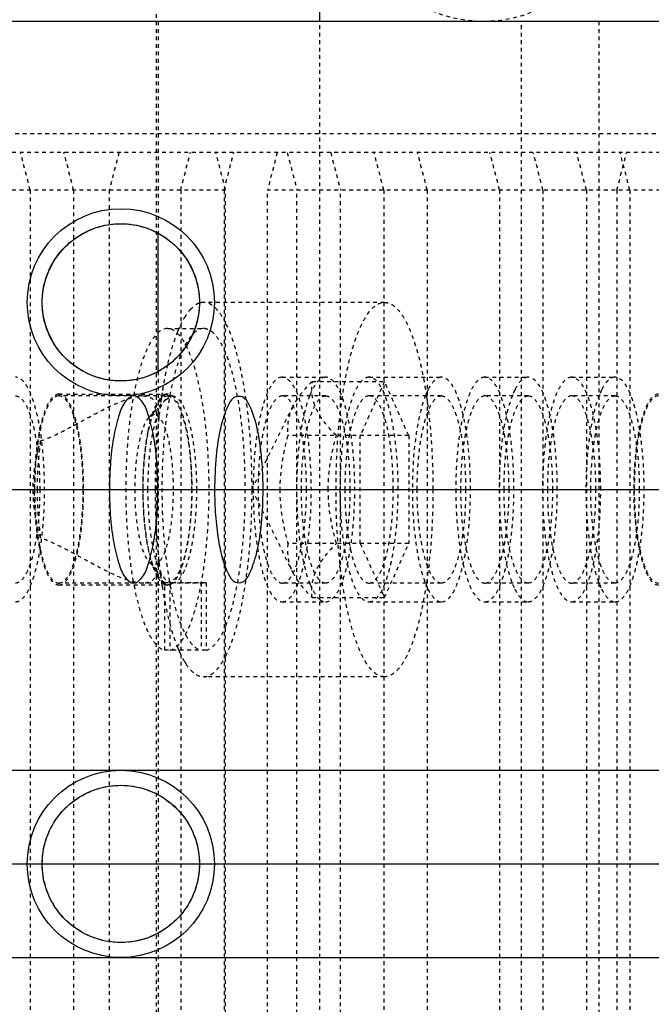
# Model space of a CAD drawing. Header units: millimetres. Extents: x -24622 to 2009, y -1603 to 2074.
# Tile 200 of 256: x 469 to 486, y 1501 to 1527. Entities that reach past the tile are written whole.
import ezdxf
from ezdxf.lldxf.tags import DXFTag

# ---------------------------------------------------------------- set-up
doc = ezdxf.new("R2010")
doc.units = ezdxf.units.MM
doc.linetypes.add('HIDDEN', pattern=[0.2, 0.1, -0.1])
doc.layers.add('DEFAULT_2', color=8, linetype='HIDDEN')
tags = doc.linetypes.add('CENTER', pattern=[2, 1.25, -0.25, 0.25, -0.25]).pattern_tags.tags
tags[10:11] = [DXFTag(74, 4), DXFTag(75, 0), DXFTag(340, '0'), DXFTag(46, 1.0), DXFTag(50, 0.0), DXFTag(44, 0.0), DXFTag(45, 0.0)]
tags[8:9] = [DXFTag(74, 4), DXFTag(75, 0), DXFTag(340, '0'), DXFTag(46, 1.0), DXFTag(50, 0.0), DXFTag(44, 0.0), DXFTag(45, 0.0)]
tags[6:7] = [DXFTag(74, 4), DXFTag(75, 0), DXFTag(340, '0'), DXFTag(46, 1.0), DXFTag(50, 0.0), DXFTag(44, 0.0), DXFTag(45, 0.0)]
tags[4:5] = [DXFTag(74, 4), DXFTag(75, 0), DXFTag(340, '0'), DXFTag(46, 1.0), DXFTag(50, 0.0), DXFTag(44, 0.0), DXFTag(45, 0.0)]
doc.dimstyles.new('副本 12', dxfattribs={"dimtxt": 12, "dimasz": 6, "dimexe": 1, "dimexo": 1.2, "dimgap": 2, "dimtad": 0, "dimtxsty": 'Standard', "dimblk": 'OPEN30', "dimcen": 0, "dimclrd": 5, "dimclre": 3, "dimclrt": 256, "dimadec": 0, "dimazin": 2, "dimtm": 1e-09, "dimtfac": 0.6, "dimtofl": 0, "dimtmove": 0, "dimatfit": 3, "dimldrblk": 'OPEN30', "dimfxl": 0, "dimtolj": 1, "dimarcsym": 0})

# ---------------------------------------------------------------- blocks, each defined once
blk = doc.blocks.new('_Open30')
at = {"color": 0, "linetype": 'ByBlock', "lineweight": -2}
for p, q in [((-1, 0.2679), (0, 0)), ((0, 0), (-1, -0.2679)), ((0, 0), (-1, 0))]:
    blk.add_line(p, q, dxfattribs=at)
blk = doc.blocks.new('*D157')
at = {"color": 5, "linetype": 'ByBlock', "lineweight": -2}
blk.add_line((796.468, 1521.232), (785.214, 1533.144), dxfattribs=at)
at = {"layer": 'Defpoints', "color": 0, "linetype": 'ByBlock'}
for p in [(465.194, 1871.882), (781.094, 1537.506)]:
    blk.add_point(p, dxfattribs=at)
at = {"color": 5, "linetype": 'ByBlock', "lineweight": -2, "xscale": 6, "yscale": 6, "zscale": 6, "rotation": 133.3724293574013}
blk.add_blockref('_Open30', (781.094, 1537.506), dxfattribs=at)
at = {"linetype": 'ByBlock', "insert": (812.263, 1504.513), "char_height": 12, "attachment_point": 5, "rotation": 313.3724}
blk.add_mtext('\\A1;∅460', dxfattribs=at)

msp = doc.modelspace()

# ---------------------------------------------------------------- linework, layer by layer
at = {"color": 7, "linetype": 'Continuous'}
for p, q in [((476.776, 1527.194), (476.776, 1528.694)), ((491.461, 1527.194), (349.461, 1527.194)), ((472.461, 1517.847), (472.461, 1521.541)), ((262.144, 1514.694), (562.144, 1514.694)), ((262.144, 1507.194), (562.144, 1507.194)), ((262.144, 1502.194), (562.144, 1502.194))]:
    msp.add_line(p, q, dxfattribs=at)
at = {"color": 1, "linetype": 'CENTER', "ltscale": 60.96}
msp.add_line((262.144, 1504.694), (562.144, 1504.694), dxfattribs=at)
at = {"color": 7, "linetype": 'Continuous'}
for centre, radius in [((471.461, 1519.694), 2.5), ((471.461, 1519.694), 2.1), ((471.461, 1504.694), 2.5)]:
    msp.add_circle(centre, radius, dxfattribs=at)
for points, start_tangent, end_tangent in [([(469.361, 1519.694), (469.461, 1520.334), (469.759, 1520.924), (470.224, 1521.391), (470.811, 1521.691), (471.462, 1521.794), (472.112, 1521.69), (472.699, 1521.39), (473.164, 1520.923), (473.461, 1520.333), (473.561, 1519.694)], (0.002074, 0.999998), (0.001732, -0.999999)), ([(473.561, 1519.694), (473.461, 1519.053), (473.163, 1518.464), (472.698, 1517.997), (472.111, 1517.697), (471.46, 1517.594), (470.809, 1517.698), (470.223, 1517.998), (469.758, 1518.465), (469.461, 1519.054), (469.361, 1519.694)], (-0.002074, -0.999998), (-0.001732, 0.999999)), ([(472.451, 1514.694), (472.42, 1515.456), (472.329, 1516.158), (472.186, 1516.714), (472.005, 1517.071), (471.804, 1517.194), (471.604, 1517.071), (471.423, 1516.713), (471.28, 1516.157), (471.188, 1515.455), (471.157, 1514.694)], (-0.000537, 1), (-0.000448, -1)), ([(475.259, 1514.694), (475.235, 1515.378), (475.157, 1516.044), (475.047, 1516.544), (474.89, 1516.953), (474.709, 1517.166), (474.509, 1517.162), (474.307, 1516.898), (474.127, 1516.35), (474.008, 1515.59), (473.965, 1514.694)], (0, 1), (0, -1)), ([(471.157, 1514.694), (471.188, 1513.931), (471.28, 1513.23), (471.423, 1512.674), (471.604, 1512.317), (471.804, 1512.194), (472.005, 1512.317), (472.186, 1512.675), (472.329, 1513.231), (472.421, 1513.933), (472.451, 1514.694)], (0.000537, -1), (0.000448, 1)), ([(473.965, 1514.694), (473.99, 1514.009), (474.068, 1513.344), (474.177, 1512.843), (474.335, 1512.435), (474.516, 1512.222), (474.715, 1512.226), (474.918, 1512.49), (475.097, 1513.038), (475.216, 1513.798), (475.259, 1514.694)], (0, -1), (0, 1)), ([(469.361, 1504.694), (469.461, 1505.334), (469.759, 1505.924), (470.224, 1506.391), (470.811, 1506.691), (471.462, 1506.794), (472.112, 1506.69), (472.699, 1506.39), (473.164, 1505.923), (473.461, 1505.333), (473.561, 1504.694)], (0.002074, 0.999998), (0.001732, -0.999999)), ([(473.561, 1504.694), (473.461, 1504.053), (473.163, 1503.464), (472.698, 1502.997), (472.111, 1502.697), (471.46, 1502.594), (470.809, 1502.698), (470.223, 1502.998), (469.758, 1503.465), (469.461, 1504.054), (469.361, 1504.694)], (-0.002074, -0.999998), (-0.001732, 0.999999))]:
    msp.add_spline(points, degree=3, dxfattribs=dict(at, start_tangent=start_tangent, end_tangent=end_tangent))
at = {"layer": 'DEFAULT_2', "color": 8, "linetype": 'HIDDEN'}
for p, q in [((472.412, 1480.694), (472.412, 1528.694)), ((472.461, 1527.194), (472.461, 1521.541)), ((476.776, 1482.194), (476.776, 1527.194)), ((482.161, 1482.194), (482.161, 1527.194)), ((484.226, 1527.194), (484.226, 1482.194)), ((487.144, 1524.194), (464.13, 1524.194)), ((491.461, 1523.694), (465.036, 1523.694)), ((469.042, 1522.694), (468.783, 1523.694)), ((470.201, 1522.694), (469.942, 1523.694)), ((471.411, 1523.694), (471.152, 1522.694)), ((473.059, 1522.694), (473.318, 1523.694)), ((474.258, 1522.694), (473.999, 1523.694)), ((474.218, 1522.694), (474.477, 1523.694)), ((475.636, 1523.694), (475.378, 1522.694)), ((475.906, 1523.694), (476.165, 1522.694)), ((477.065, 1523.694), (477.324, 1522.694)), ((478.483, 1522.694), (478.225, 1523.694)), ((479.642, 1522.694), (479.384, 1523.694)), ((481.574, 1522.694), (481.316, 1523.694)), ((482.733, 1522.694), (482.475, 1523.694)), ((483.893, 1522.694), (483.634, 1523.694)), ((484.706, 1522.694), (484.965, 1523.694)), ((485.052, 1522.694), (484.793, 1523.694)), ((474.258, 1522.694), (464.777, 1522.694)), ((469.042, 1522.694), (469.042, 1486.694)), ((470.201, 1522.694), (470.201, 1486.694)), ((471.152, 1522.694), (471.152, 1486.694)), ((473.059, 1522.694), (473.059, 1486.694)), ((474.218, 1522.694), (474.218, 1486.694)), ((474.258, 1486.694), (474.258, 1522.694)), ((491.461, 1522.694), (475.378, 1522.694)), ((475.378, 1486.694), (475.378, 1522.694)), ((476.165, 1486.694), (476.165, 1522.694)), ((477.324, 1486.694), (477.324, 1522.694)), ((478.483, 1522.694), (478.483, 1486.694)), ((479.642, 1522.694), (479.642, 1486.694)), ((481.574, 1522.694), (481.574, 1486.694)), ((482.733, 1522.694), (482.733, 1486.694)), ((483.893, 1522.694), (483.893, 1486.694)), ((484.706, 1522.694), (484.706, 1486.694)), ((485.052, 1522.694), (485.052, 1486.694)), ((478.501, 1519.694), (473.671, 1519.694)), ((472.705, 1518.994), (473.671, 1518.994)), ((472.461, 1517.847), (472.461, 1491.541)), ((475.771, 1517.694), (476.93, 1517.694)), ((476.569, 1517.581), (478.501, 1517.581)), ((478.501, 1517.581), (477.854, 1516.137)), ((478.09, 1517.694), (480.021, 1517.694)), ((479.148, 1516.137), (478.501, 1517.581)), ((481.181, 1517.694), (482.34, 1517.694)), ((483.499, 1517.694), (484.658, 1517.694)), ((469.807, 1517.244), (472.705, 1517.244)), ((479.662, 1517.354), (479.602, 1517.22)), ((481.981, 1517.354), (481.921, 1517.22)), ((484.299, 1517.354), (484.239, 1517.22)), ((472.833, 1517.194), (469.807, 1517.194)), ((472.211, 1516.621), (472.659, 1517.103)), ((472.659, 1517.103), (472.833, 1517.194)), ((476.93, 1517.194), (475.771, 1517.194)), ((480.021, 1517.194), (478.09, 1517.194)), ((482.34, 1517.194), (481.181, 1517.194)), ((484.658, 1517.194), (483.499, 1517.194)), ((474.959, 1514.694), (476.056, 1516.915)), ((479.148, 1516.137), (475.922, 1516.137)), ((477.854, 1513.251), (477.854, 1516.137)), ((479.148, 1516.137), (479.148, 1513.251)), ((474.959, 1514.694), (476.056, 1512.472)), ((479.148, 1513.251), (475.922, 1513.251)), ((477.854, 1513.251), (478.501, 1511.807)), ((478.501, 1511.807), (479.148, 1513.251)), ((472.211, 1512.767), (472.659, 1512.285)), ((472.408, 1512.418), (472.448, 1512.346)), ((472.833, 1512.194), (472.659, 1512.285)), ((473.671, 1512.194), (469.807, 1512.194)), ((472.705, 1512.144), (469.807, 1512.144)), ((472.601, 1512.176), (472.64, 1512.156)), ((473.736, 1512.206), (472.64, 1512.206)), ((472.64, 1510.401), (472.64, 1512.206)), ((472.673, 1512.147), (472.64, 1512.156)), ((472.77, 1512.206), (472.77, 1510.401)), ((473.671, 1512.194), (473.606, 1512.206)), ((473.606, 1512.206), (473.606, 1510.401)), ((473.736, 1512.206), (473.671, 1512.194)), ((473.736, 1512.206), (473.736, 1510.401)), ((476.93, 1512.194), (475.771, 1512.194)), ((480.021, 1512.194), (478.09, 1512.194)), ((479.602, 1512.168), (479.662, 1512.034)), ((482.34, 1512.194), (481.181, 1512.194)), ((481.921, 1512.168), (481.981, 1512.034)), ((484.658, 1512.194), (483.499, 1512.194)), ((484.239, 1512.168), (484.299, 1512.034)), ((476.569, 1511.807), (478.501, 1511.807)), ((475.771, 1511.694), (476.93, 1511.694)), ((478.09, 1511.694), (480.021, 1511.694)), ((481.181, 1511.694), (482.34, 1511.694)), ((483.499, 1511.694), (484.658, 1511.694)), ((473.736, 1510.401), (472.64, 1510.401)), ((478.501, 1509.694), (473.671, 1509.694))]:
    msp.add_line(p, q, dxfattribs=at)
for centre, radius in [((481.144, 1530.694), 3.5), ((471.461, 1504.694), 2.1)]:
    msp.add_circle(centre, radius, dxfattribs=at)
for centre, radius, start, end in [((476.22, 1517.595), 3.501, 156.3514, 157.7695), ((475.969, 1517.704), 3.227, 155.8692, 156.3385), ((481.658, 1515.958), 9.187, 166.9608, 168.2331), ((485.062, 1515.324), 12.65, 171.1174, 171.3548), ((486.03, 1515.183), 13.629, 171.8291, 172.4646), ((485.501, 1515.259), 13.094, 171.5107, 171.8271), ((485.251, 1515.296), 12.841, 171.3546, 171.5102), ((472.705, 1517.028), 0.166, 87.4427, 89.9992), ((478.678, 1516.345), 2.337, 158.0716, 158.5896), ((474.537, 1515.966), 2.357, 159.6696, 160.874), ((487.064, 1515.048), 14.671, 172.4715, 173.7211), ((470.756, 1516.639), 1.704, 359.9938, 0.861), ((487.818, 1514.963), 15.43, 173.7116, 173.8805), ((481.84, 1514.695), 9.794, 179.2924, 179.9693), ((475.257, 1513.658), 3.114, 196.4404, 196.9145), ((487.817, 1514.425), 15.43, 186.1208, 186.2884), ((474.868, 1513.537), 2.707, 196.8636, 199.5345), ((470.752, 1512.749), 1.709, 359.1616, 0.0059), ((487.064, 1514.34), 14.671, 186.2789, 187.5286), ((486.03, 1514.205), 13.629, 187.5355, 188.1709), ((485.495, 1514.128), 13.088, 188.173, 188.5006), ((485.244, 1514.091), 12.835, 188.5013, 188.6468), ((485.119, 1514.072), 12.708, 188.6468, 188.7631), ((485.005, 1514.055), 12.593, 188.7631, 188.8828), ((472.705, 1512.318), 0.174, 259.1581, 269.9428), ((478.678, 1513.043), 2.337, 201.4104, 201.9284), ((476.451, 1511.889), 3.751, 201.8649, 202.4345), ((476.208, 1511.788), 3.488, 202.428, 203.5405), ((475.983, 1511.69), 3.243, 203.5469, 204.1337), ((474.631, 1510.984), 1.716, 211.4038, 213.6835)]:
    msp.add_arc(centre, radius, start, end, dxfattribs=at)
for points, start_tangent, end_tangent in [([(473.55, 1519.672), (473.496, 1519.648), (473.336, 1519.523)], (-0.94023, -0.340541), (-0.69451, -0.719483)), ([(473.671, 1519.694), (473.55, 1519.672)], (-1, -0.000001), (-0.94023, -0.340541)), ([(474.261, 1519.144), (474.121, 1519.382), (473.975, 1519.554), (473.824, 1519.659), (473.671, 1519.694)], (-0.450996, 0.892526), (-1, -0.000001)), ([(477.207, 1514.694), (477.231, 1515.669), (477.305, 1516.607), (477.425, 1517.472), (477.586, 1518.229), (477.782, 1518.851), (477.891, 1519.104), (478.005, 1519.313), (478.501, 1519.694)], (0, 1), (1, -0.000001)), ([(478.501, 1519.694), (478.67, 1519.651), (478.836, 1519.524), (478.996, 1519.313), (479.148, 1519.024), (479.288, 1518.661), (479.416, 1518.23), (479.621, 1517.194)], (1, -0.000001), (0.147835, -0.989012)), ([(473.336, 1519.523), (473.298, 1519.482), (473.188, 1519.332)], (-0.69451, -0.719483), (-0.540942, -0.84106)), ([(473.188, 1519.332), (473.146, 1519.264), (473.024, 1519.023)], (-0.540942, -0.84106), (-0.408845, -0.912604)), ([(474.965, 1514.694), (474.917, 1516.048), (474.775, 1517.302), (474.551, 1518.36), (474.261, 1519.144)], (0, 1), (-0.450996, 0.892526)), ([(472.705, 1518.994), (472.287, 1518.678), (472.189, 1518.504), (472.097, 1518.295), (471.93, 1517.778), (471.791, 1517.147), (471.686, 1516.426), (471.619, 1515.64), (471.593, 1514.819), (471.662, 1513.194), (471.756, 1512.45), (471.885, 1511.789), (472.044, 1511.235), (472.227, 1510.81), (472.429, 1510.529), (472.64, 1510.401)], (-1, 0), (0.975607, -0.219526)), ([(473.671, 1518.994), (473.253, 1518.678), (473.155, 1518.504), (473.063, 1518.295), (472.896, 1517.778), (472.757, 1517.147), (472.652, 1516.426), (472.585, 1515.64), (472.559, 1514.819), (472.628, 1513.194), (472.722, 1512.45), (472.851, 1511.789), (473.01, 1511.235), (473.193, 1510.81), (473.395, 1510.529), (473.606, 1510.401)], (-1, 0), (0.975607, -0.219526)), ([(472.77, 1510.401), (472.981, 1510.529), (473.183, 1510.81), (473.366, 1511.235), (473.526, 1511.789), (473.654, 1512.45), (473.748, 1513.194), (473.818, 1514.819), (473.791, 1515.64), (473.724, 1516.426), (473.619, 1517.147), (473.481, 1517.778), (473.313, 1518.295), (473.221, 1518.504), (473.124, 1518.678), (472.705, 1518.994)], (0.975607, 0.219526), (-1, 0)), ([(472.979, 1518.919), (472.905, 1518.725), (472.707, 1518.031)], (-0.378567, -0.925574), (-0.225838, -0.974165)), ([(474.258, 1518.346), (474.122, 1518.625), (473.976, 1518.829), (473.825, 1518.952), (473.671, 1518.994)], (-0.384537, 0.923109), (-1, 0)), ([(474.262, 1511.05), (474.479, 1511.738), (474.645, 1512.615), (474.784, 1514.702), (474.643, 1516.787), (474.477, 1517.661), (474.258, 1518.346)], (0.381857, 0.924221), (-0.384537, 0.923109)), ([(472.663, 1517.831), (472.637, 1517.698), (472.563, 1517.278)], (-0.204151, -0.978939), (-0.154417, -0.988006)), ([(468.648, 1511.694), (468.945, 1511.922), (469.08, 1512.2), (469.197, 1512.573), (469.294, 1513.027), (469.366, 1513.546), (469.425, 1514.694), (469.366, 1515.842), (469.294, 1516.361), (469.197, 1516.815), (469.08, 1517.188), (468.945, 1517.466), (468.648, 1517.694)], (1, 0), (-1, 0)), ([(475.771, 1517.694), (475.474, 1517.466), (475.34, 1517.188), (475.222, 1516.815), (475.126, 1516.361), (475.054, 1515.842), (474.995, 1514.694), (475.054, 1513.546), (475.126, 1513.027), (475.222, 1512.573), (475.34, 1512.2), (475.474, 1511.922), (475.771, 1511.694)], (-1, 0), (1, 0)), ([(475.771, 1511.694), (476.069, 1511.922), (476.203, 1512.2), (476.32, 1512.573), (476.417, 1513.027), (476.489, 1513.546), (476.548, 1514.694), (476.489, 1515.842), (476.417, 1516.361), (476.32, 1516.815), (476.203, 1517.188), (476.069, 1517.466), (475.771, 1517.694)], (1, 0), (-1, 0)), ([(476.569, 1517.581), (476.412, 1517.416), (476.054, 1516.911)], (-0.709206, -0.705001), (-0.443816, -0.896118)), ([(476.774, 1517.633), (476.638, 1517.472), (476.511, 1517.218)], (-0.784054, -0.620693), (-0.373481, -0.927638)), ([(477.216, 1516.137), (476.898, 1516.494), (476.677, 1516.859), (476.571, 1517.224), (476.569, 1517.581)], (-0.709206, 0.705001), (0.108741, 0.99407)), ([(476.93, 1517.694), (476.891, 1517.69), (476.774, 1517.633)], (-1, 0), (-0.784054, -0.620693)), ([(476.93, 1511.694), (477.228, 1511.922), (477.362, 1512.2), (477.48, 1512.573), (477.576, 1513.027), (477.648, 1513.546), (477.707, 1514.694), (477.648, 1515.842), (477.576, 1516.361), (477.48, 1516.815), (477.362, 1517.188), (477.228, 1517.466), (476.93, 1517.694)], (1, 0), (-1, 0)), ([(478.09, 1517.694), (477.792, 1517.466), (477.658, 1517.188), (477.541, 1516.815), (477.444, 1516.361), (477.372, 1515.842), (477.313, 1514.694)], (-1, 0), (0, -1)), ([(478.866, 1514.694), (478.807, 1515.842), (478.735, 1516.361), (478.639, 1516.815), (478.521, 1517.188), (478.387, 1517.466), (478.09, 1517.694)], (0, 1), (-1, 0)), ([(480.021, 1517.694), (479.928, 1517.672), (479.792, 1517.559), (479.662, 1517.354)], (-1, 0), (-0.444389, -0.895834)), ([(480.798, 1514.694), (480.739, 1515.842), (480.667, 1516.361), (480.57, 1516.815), (480.453, 1517.188), (480.319, 1517.466), (480.021, 1517.694)], (0, 1), (-1, 0)), ([(481.181, 1517.694), (480.883, 1517.466), (480.749, 1517.188), (480.632, 1516.815), (480.535, 1516.361), (480.463, 1515.842), (480.404, 1514.694)], (-1, 0), (0, -1)), ([(481.957, 1514.694), (481.898, 1515.842), (481.826, 1516.361), (481.73, 1516.815), (481.612, 1517.188), (481.478, 1517.466), (481.181, 1517.694)], (0, 1), (-1, 0)), ([(482.34, 1517.694), (482.247, 1517.672), (482.11, 1517.559), (481.981, 1517.354)], (-1, 0), (-0.444389, -0.895834)), ([(483.116, 1514.694), (483.057, 1515.842), (482.985, 1516.361), (482.889, 1516.815), (482.771, 1517.188), (482.637, 1517.466), (482.34, 1517.694)], (0, 1), (-1, 0)), ([(483.499, 1517.694), (483.202, 1517.466), (483.067, 1517.188), (482.95, 1516.815), (482.853, 1516.361), (482.781, 1515.842), (482.722, 1514.694)], (-1, 0), (0, -1)), ([(484.275, 1514.694), (484.216, 1515.842), (484.144, 1516.361), (484.048, 1516.815), (483.93, 1517.188), (483.796, 1517.466), (483.499, 1517.694)], (0, 1), (-1, 0)), ([(484.658, 1517.694), (484.565, 1517.672), (484.428, 1517.559), (484.299, 1517.354)], (-1, 0), (-0.444389, -0.895834)), ([(485.434, 1514.694), (485.375, 1515.842), (485.303, 1516.361), (485.207, 1516.815), (485.089, 1517.188), (484.955, 1517.466), (484.658, 1517.694)], (0, 1), (-1, 0)), ([(469.807, 1517.244), (469.555, 1517.05), (469.441, 1516.814), (469.341, 1516.497), (469.259, 1516.111), (469.198, 1515.67), (469.147, 1514.694), (469.198, 1513.718), (469.259, 1513.277), (469.341, 1512.891), (469.441, 1512.574), (469.555, 1512.338), (469.807, 1512.144)], (-1, 0), (1, 0)), ([(469.807, 1512.144), (470.06, 1512.338), (470.174, 1512.574), (470.274, 1512.891), (470.356, 1513.277), (470.417, 1513.718), (470.467, 1514.694), (470.417, 1515.67), (470.356, 1516.111), (470.274, 1516.497), (470.174, 1516.814), (470.06, 1517.05), (469.807, 1517.244)], (1, 0), (-1, 0)), ([(472.705, 1517.244), (472.62, 1517.222)], (-1, 0), (-0.892891, -0.450273)), ([(472.77, 1512.156), (472.893, 1512.249), (473.009, 1512.43), (473.114, 1512.693), (473.205, 1513.028), (473.329, 1513.864), (473.364, 1514.819), (473.305, 1515.756), (473.16, 1516.541), (473.062, 1516.84), (472.95, 1517.062), (472.705, 1517.244)], (0.934589, 0.355731), (-1, 0)), ([(485.817, 1517.244), (485.564, 1517.05), (485.45, 1516.814), (485.35, 1516.497), (485.268, 1516.111), (485.207, 1515.67), (485.157, 1514.694), (485.207, 1513.718), (485.268, 1513.277), (485.35, 1512.891), (485.45, 1512.574), (485.564, 1512.338), (485.817, 1512.144)], (-1, 0), (1, 0)), ([(468.648, 1517.194), (468.896, 1517.004), (469.008, 1516.773), (469.106, 1516.462), (469.186, 1516.083), (469.246, 1515.651), (469.295, 1514.694)], (1, 0), (0, -1)), ([(469.807, 1517.194), (469.56, 1517.004), (469.448, 1516.773), (469.35, 1516.462), (469.269, 1516.083), (469.21, 1515.651), (469.16, 1514.694)], (-1, 0), (0, -1)), ([(469.319, 1515.991), (470.111, 1516.357), (470.845, 1516.752), (471.511, 1517.066), (471.802, 1517.16), (472.05, 1517.194)], (0.943481, 0.331427), (1, -0.000707)), ([(470.454, 1514.694), (470.405, 1515.651), (470.345, 1516.083), (470.265, 1516.462), (470.167, 1516.773), (470.055, 1517.004), (469.807, 1517.194)], (0, 1), (-1, 0)), ([(472.05, 1517.194), (472.198, 1517.174), (472.313, 1517.113), (472.441, 1516.87)], (1, -0.000707), (0.201979, -0.97939)), ([(472.058, 1514.694), (472.107, 1515.651), (472.167, 1516.083), (472.248, 1516.462), (472.346, 1516.773), (472.458, 1517.004), (472.705, 1517.194)], (0, 1), (1, 0)), ([(472.186, 1514.694), (472.22, 1515.492), (472.318, 1516.206), (472.469, 1516.763), (472.561, 1516.962), (472.659, 1517.103)], (0, 1), (0.681588, 0.731736)), ([(472.507, 1517.126), (472.482, 1517.093), (472.407, 1516.97)], (-0.635883, -0.771785), (-0.45569, -0.890139)), ([(472.62, 1517.222), (472.591, 1517.206), (472.507, 1517.126)], (-0.892891, -0.450273), (-0.635883, -0.771785)), ([(472.713, 1517.194), (472.958, 1516.995), (473.068, 1516.763), (473.165, 1516.451), (473.245, 1516.074), (473.304, 1515.644), (473.352, 1514.694)], (0.999005, -0.0446), (0, -1)), ([(472.833, 1517.194), (473.08, 1517.004), (473.192, 1516.773), (473.29, 1516.462), (473.371, 1516.083), (473.431, 1515.651), (473.48, 1514.694)], (1, 0), (0, -1)), ([(475.771, 1517.194), (475.524, 1517.004), (475.412, 1516.773), (475.314, 1516.462), (475.233, 1516.083), (475.174, 1515.651), (475.124, 1514.694)], (-1, 0), (0, -1)), ([(476.418, 1514.694), (476.369, 1515.651), (476.309, 1516.083), (476.229, 1516.462), (476.131, 1516.773), (476.019, 1517.004), (475.771, 1517.194)], (0, 1), (-1, 0)), ([(476.503, 1517.198), (476.357, 1516.718), (476.247, 1516.116), (476.154, 1514.694), (476.247, 1513.272), (476.357, 1512.67), (476.503, 1512.19)], (-0.365078, -0.930977), (0.365078, -0.930977)), ([(476.283, 1514.694), (476.333, 1515.651), (476.392, 1516.083), (476.473, 1516.462), (476.571, 1516.773), (476.683, 1517.004), (476.93, 1517.194)], (0, 1), (1, 0)), ([(476.93, 1517.194), (477.178, 1517.004), (477.29, 1516.773), (477.388, 1516.462), (477.468, 1516.083), (477.528, 1515.651), (477.578, 1514.694)], (1, 0), (0, -1)), ([(478.09, 1517.194), (477.842, 1517.004), (477.73, 1516.773), (477.632, 1516.462), (477.552, 1516.083), (477.492, 1515.651), (477.443, 1514.694)], (-1, 0), (0, -1)), ([(478.737, 1514.694), (478.687, 1515.651), (478.628, 1516.083), (478.547, 1516.462), (478.449, 1516.773), (478.337, 1517.004), (478.09, 1517.194)], (0, 1), (-1, 0)), ([(479.602, 1517.22), (479.454, 1516.74), (479.34, 1516.133), (479.245, 1514.694)], (-0.374426, -0.927257), (0, -1)), ([(479.374, 1514.694), (479.424, 1515.651), (479.483, 1516.083), (479.564, 1516.462), (479.662, 1516.773), (479.774, 1517.004), (480.021, 1517.194)], (0, 1), (1, 0)), ([(479.621, 1517.194), (479.696, 1516.608), (479.795, 1514.694)], (0.147835, -0.989012), (0, -1)), ([(480.021, 1517.194), (480.269, 1517.004), (480.381, 1516.773), (480.479, 1516.462), (480.559, 1516.083), (480.619, 1515.651), (480.668, 1514.694)], (1, 0), (0, -1)), ([(481.181, 1517.194), (480.933, 1517.004), (480.821, 1516.773), (480.723, 1516.462), (480.643, 1516.083), (480.583, 1515.651), (480.533, 1514.694)], (-1, 0), (0, -1)), ([(481.828, 1514.694), (481.778, 1515.651), (481.719, 1516.083), (481.638, 1516.462), (481.54, 1516.773), (481.428, 1517.004), (481.181, 1517.194)], (0, 1), (-1, 0)), ([(481.921, 1517.22), (481.772, 1516.74), (481.658, 1516.133), (481.563, 1514.694)], (-0.374426, -0.927257), (0, -1)), ([(481.693, 1514.694), (481.742, 1515.651), (481.802, 1516.083), (481.882, 1516.462), (481.98, 1516.773), (482.092, 1517.004), (482.34, 1517.194)], (0, 1), (1, 0)), ([(482.34, 1517.194), (482.587, 1517.004), (482.699, 1516.773), (482.797, 1516.462), (482.878, 1516.083), (482.937, 1515.651), (482.987, 1514.694)], (1, 0), (0, -1)), ([(483.499, 1517.194), (483.251, 1517.004), (483.139, 1516.773), (483.041, 1516.462), (482.961, 1516.083), (482.901, 1515.651), (482.852, 1514.694)], (-1, 0), (0, -1)), ([(484.146, 1514.694), (484.097, 1515.651), (484.037, 1516.083), (483.956, 1516.462), (483.858, 1516.773), (483.746, 1517.004), (483.499, 1517.194)], (0, 1), (-1, 0)), ([(484.239, 1517.22), (484.09, 1516.74), (483.977, 1516.133), (483.881, 1514.694)], (-0.374426, -0.927257), (0, -1)), ([(484.011, 1514.694), (484.06, 1515.651), (484.12, 1516.083), (484.2, 1516.462), (484.298, 1516.773), (484.41, 1517.004), (484.658, 1517.194)], (0, 1), (1, 0)), ([(484.658, 1517.194), (484.905, 1517.004), (485.017, 1516.773), (485.115, 1516.462), (485.196, 1516.083), (485.256, 1515.651), (485.305, 1514.694)], (1, 0), (0, -1)), ([(485.817, 1517.194), (485.569, 1517.004), (485.458, 1516.773), (485.359, 1516.462), (485.279, 1516.083), (485.219, 1515.651), (485.17, 1514.694)], (-1, 0), (0, -1)), ([(472.311, 1516.738), (472.276, 1516.63), (472.183, 1516.251)], (-0.327831, -0.944736), (-0.195742, -0.980656)), ([(472.407, 1516.97), (472.387, 1516.928), (472.327, 1516.785)], (-0.45569, -0.890139), (-0.347618, -0.937636)), ([(472.441, 1516.87), (472.449, 1516.823), (472.461, 1516.665)], (0.201979, -0.97939), (0.015135, -0.999885)), ([(476.054, 1516.911), (475.928, 1516.52), (475.922, 1516.137)], (-0.443816, -0.896118), (0.108741, -0.99407)), ([(472.211, 1516.621), (472.132, 1516.508), (472.059, 1516.349), (471.938, 1515.904), (471.859, 1515.332), (471.832, 1514.694)], (-0.68094, -0.732339), (0, -1)), ([(472.35, 1516.694), (472.315, 1516.689), (472.211, 1516.621)], (-1, -0.00033), (-0.680941, -0.732339)), ([(472.867, 1514.694), (472.828, 1515.459), (472.78, 1515.805), (472.716, 1516.108), (472.637, 1516.357), (472.548, 1516.542), (472.35, 1516.694)], (0, 1), (-1, -0.00033)), ([(472.476, 1516.607), (472.433, 1516.145), (472.377, 1514.694)], (-0.106606, -0.994301), (0, -1)), ([(472.183, 1516.251), (472.127, 1515.927), (472.046, 1514.816)], (-0.195742, -0.980656), (-0.012359, -0.999924)), ([(469.319, 1513.397), (469.12, 1514.694), (469.319, 1515.991)], (-0.275506, 0.961299), (0.275506, 0.961299)), ([(469.319, 1515.991), (469.279, 1515.688), (469.225, 1514.694)], (-0.155159, -0.987889), (0, -1)), ([(475.922, 1516.137), (475.706, 1514.694)], (-0.268593, -0.963254), (0, -1)), ([(477, 1514.694), (477.216, 1516.137)], (0, 1), (0.268593, 0.963254)), ([(469.295, 1514.694), (469.246, 1513.737), (469.186, 1513.305), (469.106, 1512.926), (469.008, 1512.615), (468.896, 1512.384), (468.648, 1512.194)], (0, -1), (-1, 0)), ([(469.16, 1514.694), (469.21, 1513.737), (469.269, 1513.305), (469.35, 1512.926), (469.448, 1512.615), (469.56, 1512.384), (469.807, 1512.194)], (0, -1), (1, 0)), ([(469.225, 1514.694), (469.231, 1514.354), (469.319, 1513.397)], (0, -1), (0.155159, -0.987889)), ([(469.807, 1512.194), (470.055, 1512.384), (470.167, 1512.615), (470.265, 1512.926), (470.345, 1513.305), (470.405, 1513.737), (470.454, 1514.694)], (1, 0), (0, 1)), ([(471.832, 1514.694), (471.859, 1514.056), (471.938, 1513.484), (472.059, 1513.039), (472.132, 1512.879), (472.211, 1512.767)], (0, -1), (0.680941, -0.732338)), ([(472.045, 1514.7), (472.104, 1513.644), (472.27, 1512.776)], (-0.000545, -1), (0.283049, -0.959106)), ([(472.64, 1512.206), (472.524, 1512.294), (472.413, 1512.463), (472.225, 1513.017), (472.101, 1513.795), (472.058, 1514.694)], (-0.932185, 0.361983), (0, 1)), ([(472.659, 1512.285), (472.561, 1512.425), (472.469, 1512.625), (472.318, 1513.181), (472.22, 1513.896), (472.186, 1514.694)], (-0.681588, 0.731736), (0, 1)), ([(472.377, 1514.694), (472.383, 1514.204), (472.476, 1512.78)], (0, -1), (0.106628, -0.994299)), ([(472.51, 1512.792), (472.654, 1513.076), (472.769, 1513.519), (472.842, 1514.076), (472.867, 1514.694)], (0.622557, 0.782574), (0, 1)), ([(473.352, 1514.694), (473.309, 1513.795), (473.185, 1513.017), (472.997, 1512.463), (472.886, 1512.294), (472.77, 1512.206)], (0, -1), (-0.932185, -0.361983)), ([(473.48, 1514.694), (473.431, 1513.737), (473.371, 1513.305), (473.29, 1512.926), (473.192, 1512.615), (473.08, 1512.384), (472.833, 1512.194)], (0, -1), (-1, 0)), ([(474.261, 1510.244), (474.551, 1511.028), (474.775, 1512.086), (474.917, 1513.339), (474.965, 1514.694)], (0.450993, 0.892527), (0, 1)), ([(475.124, 1514.694), (475.174, 1513.737), (475.233, 1513.305), (475.314, 1512.926), (475.412, 1512.615), (475.524, 1512.384), (475.771, 1512.194)], (0, -1), (1, 0)), ([(475.706, 1514.694), (475.922, 1513.251)], (0, -1), (0.268593, -0.963254)), ([(475.771, 1512.194), (476.019, 1512.384), (476.131, 1512.615), (476.229, 1512.926), (476.309, 1513.305), (476.369, 1513.737), (476.418, 1514.694)], (1, 0), (0, 1)), ([(476.93, 1512.194), (476.683, 1512.384), (476.571, 1512.615), (476.473, 1512.926), (476.392, 1513.305), (476.333, 1513.737), (476.283, 1514.694)], (-1, 0), (0, 1)), ([(477.578, 1514.694), (477.528, 1513.737), (477.468, 1513.305), (477.388, 1512.926), (477.29, 1512.615), (477.178, 1512.384), (476.93, 1512.194)], (0, -1), (-1, 0)), ([(477.216, 1513.251), (477, 1514.694)], (-0.268593, 0.963254), (0, 1)), ([(478.501, 1509.694), (478.005, 1510.075), (477.891, 1510.284), (477.782, 1510.537), (477.586, 1511.158), (477.425, 1511.916), (477.305, 1512.78), (477.231, 1513.719), (477.207, 1514.694)], (-1, 0.000001), (0, 1)), ([(477.313, 1514.694), (477.372, 1513.546), (477.444, 1513.027), (477.541, 1512.573), (477.658, 1512.2), (477.792, 1511.922), (478.09, 1511.694)], (0, -1), (1, 0)), ([(477.443, 1514.694), (477.492, 1513.737), (477.552, 1513.305), (477.632, 1512.926), (477.73, 1512.615), (477.842, 1512.384), (478.09, 1512.194)], (0, -1), (1, 0)), ([(478.09, 1512.194), (478.337, 1512.384), (478.449, 1512.615), (478.547, 1512.926), (478.628, 1513.305), (478.687, 1513.737), (478.737, 1514.694)], (1, 0), (0, 1)), ([(478.09, 1511.694), (478.387, 1511.922), (478.521, 1512.2), (478.639, 1512.573), (478.735, 1513.027), (478.807, 1513.546), (478.866, 1514.694)], (1, 0), (0, 1)), ([(479.245, 1514.694), (479.34, 1513.255), (479.454, 1512.648), (479.602, 1512.168)], (0, -1), (0.374426, -0.927257)), ([(480.021, 1512.194), (479.774, 1512.384), (479.662, 1512.615), (479.564, 1512.926), (479.483, 1513.305), (479.424, 1513.737), (479.374, 1514.694)], (-1, 0), (0, 1)), ([(479.795, 1514.694), (479.784, 1514.042), (479.621, 1512.194)], (0, -1), (-0.147832, -0.989012)), ([(480.021, 1511.694), (480.319, 1511.922), (480.453, 1512.2), (480.57, 1512.573), (480.667, 1513.027), (480.739, 1513.546), (480.798, 1514.694)], (1, 0), (0, 1)), ([(480.668, 1514.694), (480.619, 1513.737), (480.559, 1513.305), (480.479, 1512.926), (480.381, 1512.615), (480.269, 1512.384), (480.021, 1512.194)], (0, -1), (-1, 0)), ([(480.404, 1514.694), (480.463, 1513.546), (480.535, 1513.027), (480.632, 1512.573), (480.749, 1512.2), (480.883, 1511.922), (481.181, 1511.694)], (0, -1), (1, 0)), ([(480.533, 1514.694), (480.583, 1513.737), (480.643, 1513.305), (480.723, 1512.926), (480.821, 1512.615), (480.933, 1512.384), (481.181, 1512.194)], (0, -1), (1, 0)), ([(481.181, 1512.194), (481.428, 1512.384), (481.54, 1512.615), (481.638, 1512.926), (481.719, 1513.305), (481.778, 1513.737), (481.828, 1514.694)], (1, 0), (0, 1)), ([(481.181, 1511.694), (481.478, 1511.922), (481.612, 1512.2), (481.73, 1512.573), (481.826, 1513.027), (481.898, 1513.546), (481.957, 1514.694)], (1, 0), (0, 1)), ([(481.563, 1514.694), (481.658, 1513.255), (481.772, 1512.648), (481.921, 1512.168)], (0, -1), (0.374426, -0.927257)), ([(482.34, 1512.194), (482.092, 1512.384), (481.98, 1512.615), (481.882, 1512.926), (481.802, 1513.305), (481.742, 1513.737), (481.693, 1514.694)], (-1, 0), (0, 1)), ([(482.34, 1511.694), (482.637, 1511.922), (482.771, 1512.2), (482.889, 1512.573), (482.985, 1513.027), (483.057, 1513.546), (483.116, 1514.694)], (1, 0), (0, 1)), ([(482.987, 1514.694), (482.937, 1513.737), (482.878, 1513.305), (482.797, 1512.926), (482.699, 1512.615), (482.587, 1512.384), (482.34, 1512.194)], (0, -1), (-1, 0)), ([(482.722, 1514.694), (482.781, 1513.546), (482.853, 1513.027), (482.95, 1512.573), (483.067, 1512.2), (483.202, 1511.922), (483.499, 1511.694)], (0, -1), (1, 0)), ([(482.852, 1514.694), (482.901, 1513.737), (482.961, 1513.305), (483.041, 1512.926), (483.139, 1512.615), (483.251, 1512.384), (483.499, 1512.194)], (0, -1), (1, 0)), ([(483.499, 1512.194), (483.746, 1512.384), (483.858, 1512.615), (483.956, 1512.926), (484.037, 1513.305), (484.097, 1513.737), (484.146, 1514.694)], (1, 0), (0, 1)), ([(483.499, 1511.694), (483.796, 1511.922), (483.93, 1512.2), (484.048, 1512.573), (484.144, 1513.027), (484.216, 1513.546), (484.275, 1514.694)], (1, 0), (0, 1)), ([(483.881, 1514.694), (483.977, 1513.255), (484.09, 1512.648), (484.239, 1512.168)], (0, -1), (0.374426, -0.927257)), ([(484.658, 1512.194), (484.41, 1512.384), (484.298, 1512.615), (484.2, 1512.926), (484.12, 1513.305), (484.06, 1513.737), (484.011, 1514.694)], (-1, 0), (0, 1)), ([(484.658, 1511.694), (484.955, 1511.922), (485.089, 1512.2), (485.207, 1512.573), (485.303, 1513.027), (485.375, 1513.546), (485.434, 1514.694)], (1, 0), (0, 1)), ([(485.305, 1514.694), (485.256, 1513.737), (485.196, 1513.305), (485.115, 1512.926), (485.017, 1512.615), (484.905, 1512.384), (484.658, 1512.194)], (0, -1), (-1, 0)), ([(485.17, 1514.694), (485.219, 1513.737), (485.279, 1513.305), (485.359, 1512.926), (485.458, 1512.615), (485.569, 1512.384), (485.817, 1512.194)], (0, -1), (1, 0)), ([(472.05, 1512.194), (471.802, 1512.228), (471.511, 1512.322), (470.845, 1512.636), (470.112, 1513.032), (469.319, 1513.397)], (-1, -0.000709), (-0.943481, 0.331427)), ([(475.922, 1513.251), (475.928, 1512.868), (476.054, 1512.476)], (-0.108741, -0.99407), (0.44382, -0.896116)), ([(476.569, 1511.807), (476.571, 1512.164), (476.677, 1512.529), (476.898, 1512.894), (477.216, 1513.251)], (-0.108741, 0.99407), (0.709206, 0.705001)), ([(472.211, 1512.767), (472.285, 1512.71), (472.361, 1512.694), (472.51, 1512.792)], (0.680941, -0.732338), (0.622557, 0.782574)), ([(472.441, 1512.518), (472.313, 1512.275), (472.198, 1512.214), (472.05, 1512.194)], (-0.201855, -0.979415), (-1, -0.000709)), ([(472.317, 1512.632), (472.339, 1512.573), (472.408, 1512.418)], (0.335248, -0.94213), (0.456081, -0.889938)), ([(472.461, 1512.724), (472.459, 1512.668), (472.441, 1512.518)], (-0.014735, -0.999891), (-0.201855, -0.979415)), ([(472.448, 1512.346), (472.485, 1512.29), (472.601, 1512.176)], (0.521959, -0.85297), (0.850982, -0.525195)), ([(476.054, 1512.476), (476.151, 1512.307), (476.569, 1511.807)], (0.44382, -0.896116), (0.709206, -0.705001)), ([(472.563, 1512.11), (472.743, 1511.211), (472.97, 1510.492)], (0.154416, -0.988006), (0.372458, -0.928049)), ([(472.77, 1512.156), (472.705, 1512.144)], (-0.934589, -0.355731), (-1, 0)), ([(476.511, 1512.17), (476.638, 1511.916), (476.774, 1511.755)], (0.373481, -0.927638), (0.784054, -0.620693)), ([(479.621, 1512.194), (479.416, 1511.158), (479.288, 1510.727), (479.148, 1510.364), (478.996, 1510.075), (478.836, 1509.864), (478.67, 1509.737), (478.501, 1509.694)], (-0.147832, -0.989012), (-1, 0.000001)), ([(479.662, 1512.034), (479.748, 1511.887), (480.021, 1511.694)], (0.444389, -0.895834), (1, 0)), ([(481.981, 1512.034), (482.066, 1511.887), (482.34, 1511.694)], (0.444389, -0.895834), (1, 0)), ([(484.299, 1512.034), (484.384, 1511.887), (484.658, 1511.694)], (0.444389, -0.895834), (1, 0)), ([(476.774, 1511.755), (476.813, 1511.729), (476.93, 1511.694)], (0.784054, -0.620693), (1, 0)), ([(473.736, 1510.401), (474.009, 1510.597), (474.139, 1510.793), (474.262, 1511.05)], (0.975607, 0.219526), (0.381857, 0.924221)), ([(473.024, 1510.364), (473.059, 1510.289), (473.166, 1510.09)], (0.408906, -0.912576), (0.521488, -0.853258)), ([(473.671, 1509.694), (473.824, 1509.729), (473.975, 1509.833), (474.121, 1510.006), (474.261, 1510.244)], (1, 0.000001), (0.450993, 0.892527)), ([(473.203, 1510.032), (473.433, 1509.779), (473.671, 1509.694)], (0.555021, -0.831836), (1, 0.000001))]:
    msp.add_spline(points, degree=3, dxfattribs=dict(at, start_tangent=start_tangent, end_tangent=end_tangent))

# ---------------------------------------------------------------- dimensions: what is measured, and where the dimension line sits
at = {"color": 5, "linetype": 'ByBlock'}
dim = msp.add_diameter_dim_2p(p1=(465.194, 1871.882), p2=(781.094, 1537.506), dimstyle='副本 12', dxfattribs=at)
dim.commit()
dim.dimension.update_dxf_attribs({"geometry": '*D157', "text_midpoint": (812.263, 1504.513), "dimtype": 163})

doc.saveas('drawing.dxf')
